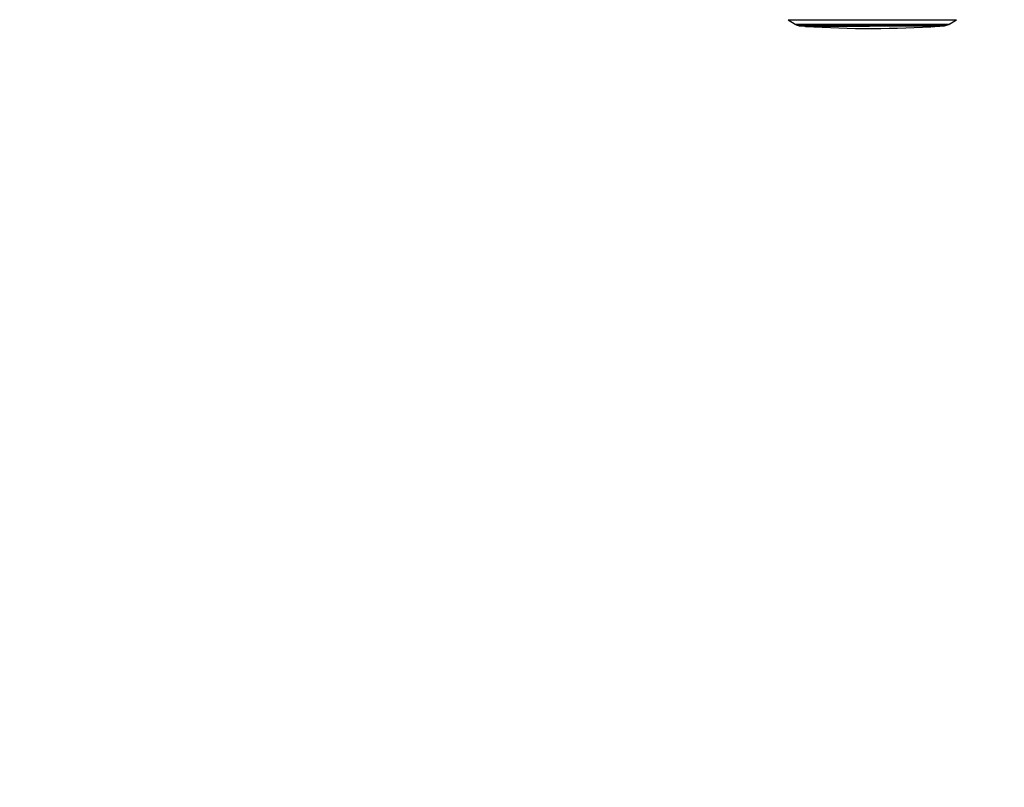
# Model space of a CAD drawing. Header units: millimetres. Extents: x 59675 to 443956, y 27057 to 412240.
# Tile 11 of 67: x 131687 to 173240, y 111374 to 143756. Entities that reach past the tile are written whole.
import ezdxf

# ---------------------------------------------------------------- set-up
doc = ezdxf.new("R2010")
doc.units = ezdxf.units.MM
doc.header["$LTSCALE"] = 50
doc.layers.add('COMPONENT_GEOMETRY', color=7, linetype='Continuous')
doc.styles.add('SLDTEXTSTYLE0', font='TXT', dxfattribs={"width": 0.75})
doc.dimstyles.new('SLDDIMSTYLE2', dxfattribs={"dimtxt": 2500, "dimasz": 165.1, "dimexe": 0, "dimexo": 0.0625, "dimgap": 625, "dimtad": 0, "dimtih": 1, "dimtoh": 1, "dimdec": 0, "dimrnd": 1e-09, "dimzin": 12, "dimdsep": 46, "dimtxsty": 'SLDTEXTSTYLE0', "dimsah": 1, "dimcen": 0.09, "dimadec": 0, "dimazin": 3, "dimtfac": 1, "dimtdec": 0, "dimtofl": 0, "dimtmove": 0, "dimatfit": 3, "dimfxl": 1, "dimfrac": 2, "dimtolj": 1, "dimtzin": 12, "dimarcsym": 0})

# ---------------------------------------------------------------- blocks, each defined once
blk = doc.blocks.new('_D_5')
at = {"layer": 'COMPONENT_GEOMETRY', "color": 7}
for p, q in [((239590, 151446), (257678, 151446)), ((257519, 151446), (257519, 99886)), ((252518, 99378), (251756, 99378)), ((251756, 99378), (251756, 95410)), ((262521, 99378), (263283, 99378)), ((263283, 99378), (263283, 95410)), ((251756, 95410), (252518, 95410)), ((263283, 95410), (262521, 95410)), ((257519, 40110), (257519, 91669)), ((98713, 40110), (257678, 40110))]:
    blk.add_line(p, q, dxfattribs=at)
for points in [[(257519, 151446), (257494, 151281), (257545, 151281)], [(257519, 40110), (257545, 40275), (257494, 40275)]]:
    blk.add_solid(points, dxfattribs=at)
at = {"layer": 'COMPONENT_GEOMETRY', "color": 7, "char_height": 2500, "attachment_point": 1, "style": 'SLDTEXTSTYLE0'}
for s, insert in [('7\'3.67"', (252518, 98632)), ('2227', (253825, 94892))]:
    blk.add_mtext(s, dxfattribs=dict(at, insert=insert))

msp = doc.modelspace()

# ---------------------------------------------------------------- linework, layer by layer
at = {"color": 7, "linetype": 'Continuous', "lineweight": 25}
for p, q in [((164124.89, 143746.71), (164407.84, 143566.32)), ((164453.83, 143544.66), (164587.03, 143501.58)), ((164888.95, 143475.93), (164881.83, 143475.97)), ((170755.59, 143509.87), (170888.67, 143553.31)), ((170934.6, 143575.09), (171217.06, 143756.24))]:
    msp.add_line(p, q, dxfattribs=at)
at = {"color": 7, "linetype": 'Continuous', "lineweight": 25, "flags": 128}
for points in [[(164124.9, 143746.74), (164128.33, 143746.52), (164148.19, 143746.21), (164185.6, 143745.92), (164240.37, 143745.67), (164312.23, 143745.44), (164400.83, 143745.25), (164505.72, 143745.08), (164626.38, 143744.95), (164762.2, 143744.85), (164912.52, 143744.78), (165076.58, 143744.75), (165253.57, 143744.75), (165442.59, 143744.78), (165642.72, 143744.85), (165852.95, 143744.95), (166072.25, 143745.08), (166299.5, 143745.25), (166533.59, 143745.44), (166773.35, 143745.67), (167017.58, 143745.92), (167265.06, 143746.21), (167514.56, 143746.52), (167764.84, 143746.85), (168014.66, 143747.2), (168262.77, 143747.58), (168507.93, 143747.98), (168748.91, 143748.4), (168984.52, 143748.83), (169213.6, 143749.27), (169434.98, 143749.72), (169647.58, 143750.19), (169850.34, 143750.65), (170042.23, 143751.13), (170222.31, 143751.61), (170389.68, 143752.08), (170543.5, 143752.55), (170683.02, 143753.02), (170807.52, 143753.48), (170916.41, 143753.93), (171009.12, 143754.37), (171085.21, 143754.79), (171144.28, 143755.2), (171186.05, 143755.58), (171210.3, 143755.95), (171217.04, 143756.28)], [(164650.08, 143491.77), (164662.67, 143491.52), (164693.62, 143491.25), (164742.06, 143491.01), (164807.67, 143490.8), (164890.1, 143490.62), (164988.84, 143490.47), (165103.33, 143490.36), (165232.89, 143490.27), (165376.75, 143490.22), (165534.09, 143490.21), (165703.96, 143490.22), (165885.39, 143490.27), (166077.29, 143490.36), (166278.54, 143490.47), (166487.97, 143490.62), (166704.34, 143490.8), (166926.39, 143491.01), (167152.8, 143491.25), (167382.27, 143491.52), (167613.43, 143491.81), (167844.92, 143492.13), (168075.4, 143492.47), (168303.51, 143492.83), (168527.91, 143493.21), (168747.28, 143493.6), (168960.33, 143494.01), (169165.83, 143494.43), (169362.55, 143494.86), (169549.34, 143495.29), (169725.12, 143495.73), (169888.84, 143496.17), (170039.55, 143496.61), (170176.37, 143497.05), (170298.48, 143497.48), (170405.18, 143497.9), (170495.83, 143498.3), (170569.91, 143498.7), (170626.97, 143499.08), (170666.69, 143499.44), (170688.83, 143499.78), (170693.42, 143499.95)], [(170496.64, 143484.11), (170495.82, 143484.03), (170481.44, 143483.71), (170449.28, 143483.37), (170399.57, 143483.01), (170332.61, 143482.63), (170248.82, 143482.23), (170148.74, 143481.83), (170033, 143481.41), (169902.32, 143480.99), (169757.54, 143480.57), (169599.57, 143480.14), (169429.41, 143479.72), (169248.13, 143479.29), (169056.88, 143478.88), (168856.88, 143478.47), (168649.37, 143478.08), (168435.69, 143477.7), (168217.17, 143477.33), (167995.21, 143476.99), (167771.19, 143476.66), (167546.54, 143476.36), (167322.68, 143476.09), (167101.03, 143475.84), (166882.98, 143475.62), (166669.92, 143475.43), (166463.19, 143475.27), (166264.09, 143475.14), (166073.9, 143475.05), (165893.8, 143474.98), (165724.94, 143474.96), (165568.39, 143474.96), (165425.13, 143475), (165296.07, 143475.08), (165182.04, 143475.18), (165083.74, 143475.32), (165001.8, 143475.49), (164936.72, 143475.69), (164888.95, 143475.93)]]:
    msp.add_lwpolyline(points, dxfattribs=at)
at = {"color": 8, "linetype": 'Continuous', "lineweight": 25, "flags": 128}
for points in [[(164407.84, 143566.32), (164407.97, 143566.29), (164419.11, 143565.98), (164448.01, 143565.7), (164494.51, 143565.44), (164558.37, 143565.21), (164639.23, 143565.02), (164736.64, 143564.85), (164850.08, 143564.72), (164978.94, 143564.62), (165122.49, 143564.55), (165279.97, 143564.52), (165450.51, 143564.52), (165633.17, 143564.55), (165826.96, 143564.62), (166030.83, 143564.72), (166243.66, 143564.85), (166464.28, 143565.02), (166691.5, 143565.21), (166924.07, 143565.44), (167160.72, 143565.7), (167400.15, 143565.98), (167641.06, 143566.29), (167882.15, 143566.62), (168122.08, 143566.97), (168359.55, 143567.35), (168593.25, 143567.75), (168821.92, 143568.16), (169044.31, 143568.58), (169259.2, 143569.02), (169465.41, 143569.46), (169661.83, 143569.91), (169847.37, 143570.37), (170021.03, 143570.83), (170181.86, 143571.29), (170328.97, 143571.74), (170461.56, 143572.19), (170578.92, 143572.63), (170680.39, 143573.06), (170765.43, 143573.48), (170833.58, 143573.88), (170884.45, 143574.27), (170917.76, 143574.63), (170933.35, 143574.98), (170934.6, 143575.09)], [(164453.83, 143544.66), (164453.94, 143544.63), (164464.92, 143544.33), (164493.42, 143544.05), (164539.26, 143543.8), (164602.22, 143543.58), (164681.94, 143543.38), (164777.98, 143543.22), (164889.82, 143543.09), (165016.86, 143542.99), (165158.4, 143542.92), (165313.66, 143542.89), (165481.79, 143542.89), (165661.88, 143542.92), (165852.95, 143542.99), (166053.95, 143543.09), (166263.79, 143543.22), (166481.3, 143543.38), (166705.32, 143543.58), (166934.61, 143543.8), (167167.93, 143544.05), (167403.99, 143544.33), (167641.52, 143544.63), (167879.21, 143544.97), (168115.76, 143545.31), (168349.89, 143545.69), (168580.3, 143546.07), (168805.76, 143546.48), (169025.01, 143546.9), (169236.87, 143547.33), (169440.19, 143547.77), (169633.84, 143548.21), (169816.77, 143548.66), (169987.98, 143549.11), (170146.54, 143549.57), (170291.58, 143550.01), (170422.31, 143550.46), (170538.02, 143550.89), (170638.06, 143551.32), (170721.91, 143551.73), (170789.08, 143552.12), (170839.24, 143552.51), (170872.09, 143552.87), (170887.46, 143553.21), (170888.66, 143553.31)], [(164587.03, 143501.58), (164593.76, 143501.33), (164618.02, 143501.05), (164659.76, 143500.8), (164718.75, 143500.57), (164794.66, 143500.38), (164887.04, 143500.21), (164995.37, 143500.08), (165119.03, 143499.98), (165257.3, 143499.92), (165409.41, 143499.88), (165574.47, 143499.88), (165751.53, 143499.92), (165939.6, 143499.98), (166137.59, 143500.08), (166344.36, 143500.21), (166558.73, 143500.38), (166779.47, 143500.57), (167005.33, 143500.8), (167235, 143501.05), (167467.16, 143501.33), (167700.5, 143501.64), (167933.66, 143501.96), (168165.33, 143502.31), (168394.16, 143502.68), (168618.86, 143503.07), (168838.13, 143503.47), (169050.71, 143503.89), (169255.4, 143504.31), (169451, 143504.75), (169636.42, 143505.19), (169810.58, 143505.63), (169972.48, 143506.07), (170121.21, 143506.51), (170255.9, 143506.95), (170375.79, 143507.38), (170480.19, 143507.8), (170568.5, 143508.21), (170640.21, 143508.61), (170694.92, 143508.99), (170732.31, 143509.35), (170752.16, 143509.69), (170755.59, 143509.87)], [(164881.83, 143475.97), (164858.77, 143476.18), (164846.6, 143476.45)]]:
    msp.add_lwpolyline(points, dxfattribs=at)
at = {"color": 7, "linetype": 'Continuous', "lineweight": 25}
msp.add_arc((167614.55, 185724.97), 42339.09, 266.251576, 273.902475, dxfattribs=at)
for points, knots in [([(164410.05, 143565.09), (164410.48, 143564.77), (164419.43, 143558.12), (164434.58, 143551.26), (164449.2, 143546.58), (164453.97, 143545.05)], [0, 0, 0, 0, 0.03328736, 0.68462333, 1, 1, 1, 1]), ([(164594.13, 143499.62), (164595.14, 143499.27), (164602.52, 143496.71), (164614.13, 143494.79), (164625.37, 143493.14), (164632.37, 143492.49), (164637.5, 143492.13), (164639.31, 143492.05), (164640.33, 143492.01)], [0, 0, 0, 0, 0.03492129, 0.25455715, 0.40084979, 0.53766441, 0.7403191, 1, 1, 1, 1]), ([(164813.08, 143492.41), (164815, 143490.37), (164819.29, 143485.83), (164827, 143481.42), (164833.96, 143478.7), (164838.53, 143477.54), (164841.72, 143476.95), (164844.67, 143476.59), (164847.33, 143476.4), (164850.59, 143476.26), (164858.73, 143476.1), (164871.81, 143475.95), (164883.9, 143475.87), (164884.86, 143475.87)], [0, 0, 0, 0, 0.01802308, 0.0402393, 0.05785696, 0.07116753, 0.08494564, 0.10603495, 0.15128994, 0.25715748, 0.53127133, 0.96293609, 1, 1, 1, 1]), ([(170511.14, 143487.35), (170511.34, 143487.41), (170514.49, 143488.44), (170521.86, 143492.22), (170527.06, 143497.59), (170529.52, 143500.13)], [0, 0, 0, 0, 0.03291736, 0.54332303, 1, 1, 1, 1]), ([(170711.65, 143500.83), (170713.38, 143501), (170717.08, 143501.34), (170729.56, 143502.95), (170740.92, 143505.91), (170747.44, 143507.61)], [0, 0, 0, 0, 0.27078264, 0.58108174, 1, 1, 1, 1]), ([(170882.88, 143551.95), (170891.1, 143554.29), (170906.82, 143558.77), (170920.71, 143568.17), (170927.33, 143572.65)], [0, 0, 0, 0, 0.52361917, 1, 1, 1, 1])]:
    msp.add_open_spline(points, degree=3, knots=knots, dxfattribs=at)

# ---------------------------------------------------------------- dimensions: what is measured, and where the dimension line sits
at = {"layer": 'COMPONENT_GEOMETRY', "color": 7}
dim = msp.add_linear_dim(base=(257519.32, 40109.55), p1=(239526.37, 151445.89), p2=(98649.72, 40109.55), angle=90, dimstyle='SLDDIMSTYLE2', dxfattribs=at)
dim.commit()
dim.dimension.update_dxf_attribs({"geometry": '_D_5', "text_midpoint": (257519.32, 95777.72), "dimtype": 160})

doc.saveas('drawing.dxf')
